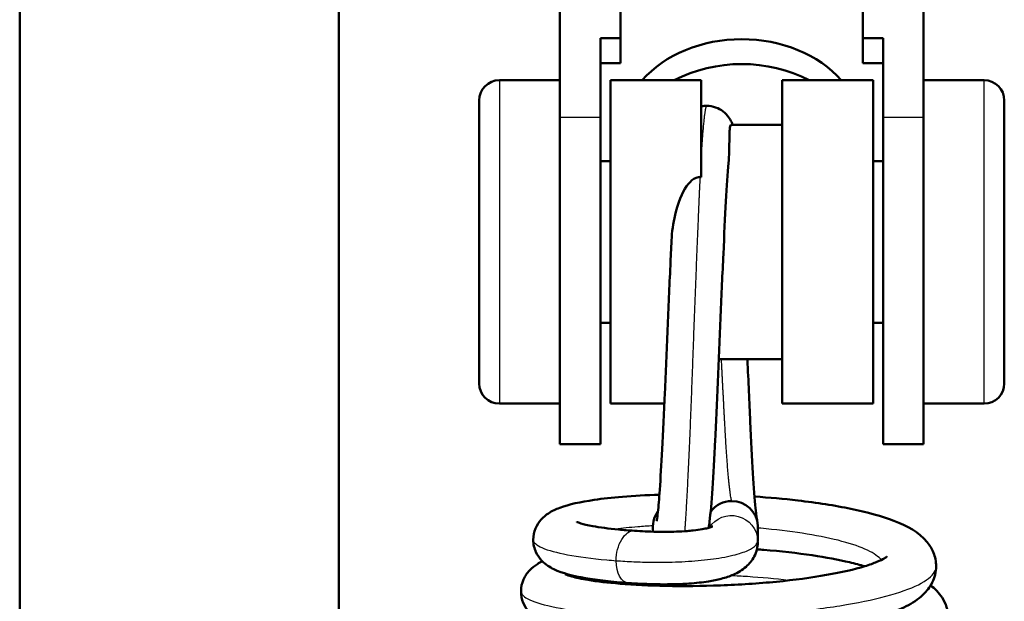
# Model space of a CAD drawing. Header units: millimetres. Extents: x 247 to 1050, y 34 to 1073.
# Tile 21 of 58: x 345 to 369, y 159 to 174. Entities that reach past the tile are written whole.
import ezdxf

# ---------------------------------------------------------------- set-up
doc = ezdxf.new("R2010")
doc.units = ezdxf.units.MM
doc.header["$LTSCALE"] = 0.75
doc.layers.add('Visible', color=7, linetype='Continuous', lineweight=50)
doc.layers.add('Visible Narrow', color=7, linetype='Continuous', lineweight=25)

msp = doc.modelspace()

# ---------------------------------------------------------------- linework, layer by layer
at = {"layer": 'Visible'}
for p, q in [((358.177, 171.185, 48.768), (358.177, 212.857, 16.211)), ((367.177, 212.857, 16.211), (367.177, 171.185, 48.768)), ((344.802, 100.994, 38.834), (344.802, 184.167, 38.834)), ((352.702, 184.167, 38.834), (352.702, 92.819, 38.834)), ((359.677, 173.147, 47.235), (359.677, 176.299, 44.773)), ((365.677, 173.147, 47.235), (365.677, 176.299, 44.773)), ((359.177, 171.185, 48.768), (359.177, 173.147, 47.235)), ((359.177, 173.147, 47.235), (359.677, 173.147, 47.235)), ((359.677, 173.147, 47.235), (359.677, 172.532, 46.447)), ((365.677, 173.147, 47.235), (366.177, 173.147, 47.235)), ((365.677, 173.147, 47.235), (365.677, 172.532, 46.447)), ((366.177, 171.185, 48.768), (366.177, 173.147, 47.235)), ((359.677, 172.532, 46.447), (359.177, 172.532, 46.447)), ((366.177, 172.532, 46.447), (365.677, 172.532, 46.447)), ((358.177, 172.107, 44.828), (356.677, 172.107, 44.828)), ((361.677, 172.107, 44.828), (359.427, 172.107, 44.828)), ((365.927, 172.107, 44.828), (363.677, 172.107, 44.828)), ((367.177, 172.107, 44.828), (368.677, 172.107, 44.828)), ((363.677, 171.007, 44.828), (362.416, 171.007, 44.828)), ((359.177, 170.107, 44.828), (359.427, 170.107, 44.828)), ((365.927, 170.107, 44.828), (366.177, 170.107, 44.828)), ((359.177, 166.107, 44.828), (359.427, 166.107, 44.828)), ((365.927, 166.107, 44.828), (366.177, 166.107, 44.828)), ((363.677, 165.207, 44.828), (362.11, 165.207, 44.828)), ((358.177, 164.107, 44.828), (356.677, 164.107, 44.828)), ((360.764, 164.107, 44.828), (359.427, 164.107, 44.828)), ((365.927, 164.107, 44.828), (363.677, 164.107, 44.828)), ((367.177, 164.107, 44.828), (368.677, 164.107, 44.828)), ((359.177, 163.107, 44.828), (358.177, 163.107, 44.828)), ((367.177, 163.107, 44.828), (366.177, 163.107, 44.828)), ((363.077, 160.694, 45.523), (363.077, 161.052, 43.555))]:
    msp.add_line(p, q, dxfattribs=at)
at = {"layer": 'Visible', "extrusion": (-4.44089e-16, 0.615661, 0.788011)}
msp.add_arc((-362.677, -111.361, 134.822), 3, 214.7785, 325.2215, dxfattribs=at)
at = {"layer": 'Visible', "extrusion": (-1.83187e-15, -0.615661, -0.788011)}
msp.add_arc((362.677, -111.361, -133.822), 3, 236.1845, 303.8155, dxfattribs=at)
at = {"layer": 'Visible', "extrusion": (0, 0, -1)}
for centre, start, end in [((-356.677, 171.607, -44.828), 0, 90), ((-368.677, 171.607, -44.828), 90, 180), ((-356.677, 164.607, -44.828), 270, 0), ((-368.677, 164.607, -44.828), 180, 270)]:
    msp.add_arc(centre, 0.5, start, end, dxfattribs=at)
at = {"layer": 'Visible', "extrusion": (1, 0, 0)}
for centre, radius, end in [((168.107, 44.828, 359.427), 4, 180), ((168.107, 44.828, 361.677), 4, 66.3615), ((168.107, 44.828, 363.677), 4, 180), ((168.107, 44.828, 365.927), 4, 180), ((168.107, 44.828, 369.177), 3.5, 180)]:
    msp.add_arc(centre, radius, 0, end, dxfattribs=at)
at = {"layer": 'Visible', "extrusion": (-1, 0, 0)}
msp.add_arc((-168.107, 44.828, -356.177), 3.5, 0, 180, dxfattribs=at)
at = {"layer": 'Visible', "extrusion": (-1, -4.11799e-31, 9.27288e-16)}
for centre in [(-168.107, 44.828, -358.177), (-168.107, 44.828, -359.177)]:
    msp.add_arc(centre, 5, 0, 128, dxfattribs=at)
at = {"layer": 'Visible', "extrusion": (1, 3.89352e-16, -3.04195e-16)}
msp.add_arc((168.107, 44.828, 366.177), 5, 52, 180, dxfattribs=at)
at = {"layer": 'Visible', "extrusion": (1, -1.57465e-16, -1.00409e-15)}
msp.add_arc((168.107, 44.828, 367.177), 5, 52, 180, dxfattribs=at)
at = {"layer": 'Visible', "extrusion": (0.014273, 0.131184, -0.991255)}
for start, end in [(30.7954, 83.8445), (83.8445, 170.4857), (170.4857, 173.8445)]:
    msp.add_arc((-342.882, 203.312, -16.865), 0.65, start, end, dxfattribs=at)
at = {"layer": 'Visible', "extrusion": (-0.014273, -0.131184, 0.991255)}
msp.add_arc((341.589, 203.173, 16.883), 0.65, 149.8722, 196.4977, dxfattribs=at)
at = {"layer": 'Visible', "extrusion": (2.78922e-05, -0.400957, -0.916097)}
msp.add_ellipse((361.657, 169.633, 48.527), major_axis=(0.137, -0.013, 0.006), ratio=0.627706, start_param=4.546324, end_param=4.793798, dxfattribs=at)
at = {"layer": 'Visible'}
msp.add_open_spline([(361.677, 171.459, 44.47), (361.722, 171.468, 44.455), (361.767, 171.473, 44.441), (361.813, 171.473, 44.427)], degree=3, dxfattribs=at)
for points, knots in [([(361.813, 171.473, 44.427), (361.887, 171.473, 44.403), (361.961, 171.46, 44.38), (362.1, 171.412, 44.328), (362.165, 171.375, 44.299), (362.273, 171.29, 44.229), (362.318, 171.241, 44.188), (362.382, 171.153, 44.091), (362.404, 171.113, 44.037), (362.432, 171.052, 43.935), (362.442, 171.029, 43.888), (362.45, 171.007, 43.839)], [0, 0, 0, 0, 0.0232552, 0.0232552, 0.0466147, 0.0466147, 0.0694735, 0.0694735, 0.0902329, 0.0902329, 0.1062806, 0.1062806, 0.1062806, 0.1062806]), ([(362.416, 171.007, 44.828), (362.414, 171.007, 44.86), (362.412, 171.006, 44.891), (362.401, 171.001, 45.064), (362.394, 170.986, 45.205), (362.383, 170.936, 45.483), (362.379, 170.901, 45.619), (362.373, 170.788, 45.954), (362.372, 170.698, 46.147), (362.369, 170.437, 46.579), (362.366, 170.256, 46.794), (362.349, 170.058, 46.974)], [0.1742926, 0.1742926, 0.1742926, 0.1742926, 0.1781947, 0.1781947, 0.1956946, 0.1956946, 0.2130153, 0.2130153, 0.2392997, 0.2392997, 0.2752939, 0.2752939, 0.2752939, 0.2752939]), ([(362.349, 170.058, 46.974), (362.328, 169.807, 47.404), (362.306, 169.482, 47.797), (362.265, 168.726, 48.469), (362.244, 168.279, 48.75), (362.2, 167.326, 49.159), (362.177, 166.805, 49.289), (362.132, 165.752, 49.378), (362.11, 165.207, 49.334), (362.067, 164.17, 49.078), (362.043, 163.666, 48.862), (361.997, 162.761, 48.287), (361.973, 162.349, 47.919), (361.929, 161.67, 47.079), (361.907, 161.393, 46.601), (361.874, 161.133, 45.967), (361.867, 161.082, 45.833), (361.859, 161.035, 45.697)], [0, 0, 0, 0, 0.14946, 0.14946, 0.30384, 0.30384, 0.461045, 0.461045, 0.621062, 0.621062, 0.781556, 0.781556, 0.943214, 0.943214, 1.105761, 1.105761, 1.148885, 1.148885, 1.148885, 1.148885]), ([(360.938, 168.143, 48.828), (360.948, 168.354, 48.825), (360.978, 168.568, 48.807), (361.098, 169.077, 48.721), (361.2, 169.321, 48.644), (361.369, 169.563, 48.555), (361.429, 169.625, 48.529), (361.516, 169.681, 48.506), (361.543, 169.694, 48.5), (361.595, 169.709, 48.493), (361.619, 169.713, 48.492), (361.644, 169.713, 48.492)], [0.1219043, 0.1219043, 0.1219043, 0.1219043, 0.1571876, 0.1571876, 0.2081358, 0.2081358, 0.2330766, 0.2330766, 0.2428884, 0.2428884, 0.2509619, 0.2509619, 0.2509619, 0.2509619]), ([(360.571, 161.203, 45.274), (360.571, 161.203, 45.396), (360.574, 161.215, 45.518), (360.584, 161.273, 45.872), (360.593, 161.339, 46.103), (360.617, 161.56, 46.689), (360.633, 161.749, 47.037), (360.667, 162.258, 47.737), (360.688, 162.6, 48.084), (360.731, 163.4, 48.687), (360.754, 163.878, 48.938), (360.798, 164.879, 49.271), (360.819, 165.416, 49.356), (360.864, 166.477, 49.352), (360.887, 167.016, 49.261), (360.92, 167.733, 49.017), (360.929, 167.942, 48.929), (360.939, 168.143, 48.828)], [0.1267179, 0.1267179, 0.1267179, 0.1267179, 0.163195, 0.163195, 0.2345046, 0.2345046, 0.3513212, 0.3513212, 0.4943606, 0.4943606, 0.6522317, 0.6522317, 0.8111814, 0.8111814, 0.9709933, 0.9709933, 1.0386361, 1.0386361, 1.0386361, 1.0386361]), ([(362.818, 165.207, 39.556), (362.818, 165.2, 39.557), (362.819, 165.194, 39.558), (362.842, 164.66, 39.64), (362.865, 164.139, 39.809), (362.91, 163.193, 40.3), (362.931, 162.755, 40.629), (362.975, 162.03, 41.394), (362.998, 161.73, 41.837), (363.037, 161.34, 42.708), (363.059, 161.207, 43.14), (363.061, 161.195, 43.574)], [0.8977888, 0.8977888, 0.8977888, 0.8977888, 0.8997461, 0.8997461, 1.0599517, 1.0599517, 1.219918, 1.219918, 1.3762747, 1.3762747, 1.5065411, 1.5065411, 1.5065411, 1.5065411]), ([(357.515, 160.74, 43.44), (357.515, 160.837, 43.366), (357.537, 160.936, 43.29), (357.608, 161.106, 43.129), (357.657, 161.179, 43.041), (357.769, 161.304, 42.842), (357.832, 161.353, 42.727), (357.985, 161.453, 42.43), (358.076, 161.494, 42.243), (358.406, 161.617, 41.602), (358.683, 161.675, 41.156), (359.235, 161.756, 40.528), (359.47, 161.782, 40.308), (360.006, 161.826, 39.9), (360.315, 161.843, 39.716), (360.64, 161.853, 39.57)], [0, 0, 0, 0, 0.0368217, 0.0368217, 0.0734248, 0.0734248, 0.1149088, 0.1149088, 0.178209, 0.178209, 0.3341592, 0.3341592, 0.4302164, 0.4302164, 0.5364308, 0.5364308, 0.5364308, 0.5364308]), ([(362.993, 161.808, 39.183), (363.359, 161.784, 39.218), (363.722, 161.751, 39.298), (364.537, 161.656, 39.579), (364.985, 161.586, 39.819), (365.787, 161.419, 40.424), (366.147, 161.321, 40.799), (366.78, 161.076, 41.658), (367.056, 160.936, 42.165), (367.331, 160.601, 42.768), (367.385, 160.515, 42.9), (367.466, 160.315, 43.16), (367.491, 160.199, 43.291), (367.491, 160.083, 43.419)], [0.776862, 0.776862, 0.776862, 0.776862, 0.8868678, 0.8868678, 1.0370164, 1.0370164, 1.1924313, 1.1924313, 1.3655607, 1.3655607, 1.4151231, 1.4151231, 1.4670674, 1.4670674, 1.4670674, 1.4670674]), ([(358.592, 161.181, 44.463), (358.592, 161.181, 44.514), (358.594, 161.18, 44.564), (358.611, 161.172, 44.78), (358.645, 161.159, 44.944), (358.764, 161.124, 45.337), (358.866, 161.1, 45.563), (359.162, 161.046, 46.066), (359.379, 161.016, 46.336), (359.749, 160.981, 46.688), (359.881, 160.97, 46.798), (360.019, 160.961, 46.898)], [0.1182492, 0.1182492, 0.1182492, 0.1182492, 0.1333895, 0.1333895, 0.1831674, 0.1831674, 0.2569372, 0.2569372, 0.3591331, 0.3591331, 0.4104973, 0.4104973, 0.4104973, 0.4104973]), ([(360.019, 160.961, 46.898), (360.193, 160.949, 47.026), (360.378, 160.941, 47.141), (360.729, 160.933, 47.3), (360.894, 160.934, 47.355), (361.15, 160.943, 47.385), (361.239, 160.947, 47.385), (361.377, 160.958, 47.364), (361.429, 160.963, 47.351), (361.558, 160.977, 47.303), (361.632, 160.988, 47.259), (361.751, 161.009, 47.153), (361.798, 161.019, 47.094), (361.876, 161.039, 46.963), (361.906, 161.049, 46.888), (361.948, 161.064, 46.726), (361.959, 161.07, 46.635), (361.959, 161.07, 46.545)], [0, 0, 0, 0, 0.0647538, 0.0647538, 0.1156512, 0.1156512, 0.1419614, 0.1419614, 0.1578592, 0.1578592, 0.1833193, 0.1833193, 0.2057919, 0.2057919, 0.2295421, 0.2295421, 0.2564274, 0.2564274, 0.2564274, 0.2564274]), ([(359.878, 159.669, 46.86), (359.472, 159.697, 46.58), (359.109, 159.739, 46.23), (358.494, 159.845, 45.436), (358.25, 159.903, 44.976), (357.927, 160.061, 44.332), (357.826, 160.12, 44.138), (357.675, 160.278, 43.869), (357.623, 160.349, 43.779), (357.541, 160.524, 43.606), (357.515, 160.632, 43.522), (357.515, 160.74, 43.44)], [0.0000028, 0.0000028, 0.0000028, 0.0000028, 0.1482424, 0.1482424, 0.3030394, 0.3030394, 0.3696675, 0.3696675, 0.406828, 0.406828, 0.4474301, 0.4474301, 0.4474301, 0.4474301]), ([(363.077, 160.677, 45.521), (363.074, 160.563, 45.651), (363.044, 160.436, 45.773), (362.935, 160.226, 46.008), (362.863, 160.141, 46.127), (362.691, 159.988, 46.397), (362.585, 159.926, 46.551), (362.378, 159.836, 46.813), (362.28, 159.803, 46.923), (362.075, 159.749, 47.105), (361.97, 159.728, 47.18), (361.707, 159.685, 47.315), (361.539, 159.667, 47.363), (361.235, 159.646, 47.388), (361.095, 159.64, 47.379), (360.798, 159.635, 47.323), (360.64, 159.636, 47.27), (360.274, 159.645, 47.112), (360.071, 159.656, 46.993), (359.878, 159.669, 46.86)], [0, 0, 0, 0, 0.0520768, 0.0520768, 0.1000674, 0.1000674, 0.1585614, 0.1585614, 0.2036045, 0.2036045, 0.2423745, 0.2423745, 0.2930853, 0.2930853, 0.3343183, 0.3343183, 0.3837297, 0.3837297, 0.4538796, 0.4538796, 0.4538796, 0.4538796]), ([(365.715, 160.083, 40.773), (365.605, 160.116, 40.617), (365.481, 160.149, 40.47), (365.078, 160.245, 40.061), (364.762, 160.304, 39.828), (364.052, 160.409, 39.447), (363.643, 160.455, 39.305), (363.169, 160.493, 39.218), (363.111, 160.498, 39.209), (363.053, 160.502, 39.201)], [0.2817007, 0.2817007, 0.2817007, 0.2817007, 0.3397502, 0.3397502, 0.4562159, 0.4562159, 0.5836393, 0.5836393, 0.6012014, 0.6012014, 0.6012014, 0.6012014]), ([(357.213, 159.461, 43.208), (357.213, 159.563, 43.123), (357.236, 159.666, 43.036), (357.312, 159.843, 42.852), (357.365, 159.918, 42.753), (357.485, 160.047, 42.526), (357.553, 160.098, 42.395), (357.66, 160.165, 42.177), (357.701, 160.187, 42.092), (357.743, 160.207, 42.007)], [0, 0, 0, 0, 0.040004, 0.040004, 0.0797336, 0.0797336, 0.126196, 0.126196, 0.1553141, 0.1553141, 0.1553141, 0.1553141]), ([(358.304, 159.886, 44.27), (358.304, 159.886, 44.365), (358.311, 159.883, 44.461), (358.35, 159.866, 44.752), (358.401, 159.848, 44.947), (358.57, 159.802, 45.41), (358.71, 159.772, 45.673), (359.094, 159.709, 46.235), (359.363, 159.676, 46.523), (360.005, 159.624, 47.045), (360.394, 159.604, 47.271), (361.232, 159.588, 47.599), (361.694, 159.592, 47.698), (362.616, 159.627, 47.749), (363.089, 159.658, 47.697), (363.976, 159.744, 47.451), (364.403, 159.801, 47.253), (365.143, 159.932, 46.741), (365.47, 160.007, 46.423), (365.839, 160.12, 45.895), (365.941, 160.157, 45.718), (366.1, 160.222, 45.368), (366.161, 160.252, 45.195), (366.238, 160.296, 44.867), (366.261, 160.313, 44.714), (366.272, 160.322, 44.513), (366.273, 160.323, 44.467), (366.273, 160.323, 44.42)], [0.120316, 0.120316, 0.120316, 0.120316, 0.148792, 0.148792, 0.208674, 0.208674, 0.29728, 0.29728, 0.413683, 0.413683, 0.545715, 0.545715, 0.683693, 0.683693, 0.822978, 0.822978, 0.961177, 0.961177, 1.095704, 1.095704, 1.15744, 1.15744, 1.212782, 1.212782, 1.259175, 1.259175, 1.273095, 1.273095, 1.273095, 1.273095]), ([(367.491, 160.083, 43.419), (367.491, 159.943, 43.576), (367.454, 159.802, 43.734), (367.336, 159.564, 44.064), (367.255, 159.465, 44.238), (367.043, 159.263, 44.672), (366.902, 159.173, 44.935), (366.448, 158.942, 45.673), (366.081, 158.823, 46.134), (365.183, 158.61, 46.921), (364.632, 158.519, 47.249), (363.548, 158.392, 47.631), (363.011, 158.349, 47.726), (361.967, 158.299, 47.733), (361.445, 158.29, 47.652), (360.469, 158.301, 47.334), (360.002, 158.322, 47.093), (359.17, 158.389, 46.484), (358.797, 158.435, 46.106), (358.162, 158.556, 45.247), (357.91, 158.62, 44.747), (357.582, 158.801, 44.075), (357.487, 158.866, 43.888), (357.349, 159.027, 43.629), (357.303, 159.098, 43.542), (357.234, 159.264, 43.373), (357.213, 159.363, 43.29), (357.213, 159.461, 43.208)], [0, 0, 0, 0, 0.063056, 0.063056, 0.127057, 0.127057, 0.219996, 0.219996, 0.396162, 0.396162, 0.583693, 0.583693, 0.743123, 0.743123, 0.897428, 0.897428, 1.051214, 1.051214, 1.207399, 1.207399, 1.373747, 1.373747, 1.438396, 1.438396, 1.474132, 1.474132, 1.512476, 1.512476, 1.512476, 1.512476]), ([(367.355, 159.61, 41.906), (367.461, 159.528, 42.115), (367.559, 159.432, 42.324), (367.729, 159.171, 42.753), (367.793, 158.989, 42.972), (367.793, 158.804, 43.186)], [1.3998232, 1.3998232, 1.3998232, 1.3998232, 1.4742754, 1.4742754, 1.5588667, 1.5588667, 1.5588667, 1.5588667])]:
    msp.add_open_spline(points, degree=3, knots=knots, dxfattribs=at)
at = {"layer": 'Visible Narrow'}
for p, q in [((359.177, 171.185, 48.768), (358.177, 171.185, 48.768)), ((367.177, 171.185, 48.768), (366.177, 171.185, 48.768)), ((363.076, 160.732, 45.528), (363.076, 161.09, 43.56))]:
    msp.add_line(p, q, dxfattribs=at)
at = {"layer": 'Visible Narrow', "extrusion": (1, 0, 0)}
msp.add_arc((168.107, 44.828, 356.677), 4, 0, 180, dxfattribs=at)
at = {"layer": 'Visible Narrow', "extrusion": (-1, 0, 0)}
msp.add_arc((-168.107, 44.828, -368.677), 4, 0, 180, dxfattribs=at)
at = {"layer": 'Visible Narrow', "extrusion": (0.014273, 0.131184, -0.991255)}
for start, end in [(26.1093, 170.4857), (170.4857, 173.8445), (173.8445, 175.3545)]:
    msp.add_arc((-342.92, 203.219, -18.862), 0.65, start, end, dxfattribs=at)
at = {"layer": 'Visible Narrow', "extrusion": (-0.809017, 0.105144, -0.578304)}
msp.add_arc((-205.369, -156.231, -301.459), 0.65, 77.3338, 177.8952, dxfattribs=at)
at = {"layer": 'Visible Narrow', "extrusion": (-0.809017, 0.105145, -0.578304)}
msp.add_arc((-205.369, -156.231, -301.459), 0.65, 358.0123, 77.3342, dxfattribs=at)
at = {"layer": 'Visible Narrow'}
for points, weights, knots in [([(361.813, 171.473, 44.427), (361.795, 171.473, 44.914), (361.777, 171.389, 45.393), (361.729, 171.152, 46.74), (361.677, 170.318, 47.824)], [0.973507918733, 0.982922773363, 1, 0.953474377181, 0.963822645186], [0.4719569, 0.4719569, 0.4719569, 0.5, 0.5, 0.5764013, 0.5764013, 0.5764013]), ([(361.644, 169.713, 48.492), (361.629, 169.423, 48.764), (361.615, 169.097, 48.992), (361.534, 167.206, 50.317), (361.452, 164.932, 49.917), (361.371, 162.658, 49.517), (361.29, 161.333, 47.626), (361.277, 161.12, 47.321), (361.263, 160.95, 46.992)], [0.977155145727, 0.986004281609, 1, 0.923879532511, 1, 0.923879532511, 1, 0.986923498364, 0.978339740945], [0.6020172, 0.6020172, 0.6020172, 0.625, 0.625, 0.75, 0.75, 0.875, 0.875, 0.8964734, 0.8964734, 0.8964734]), ([(362.427, 161.698, 43.631), (362.346, 162.027, 41.891), (362.265, 163.491, 40.893), (362.222, 164.273, 40.36), (362.175, 165.207, 40.207)], [1, 0.923879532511, 1, 0.957824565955, 0.962384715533], [0, 0, 0, 0.125, 0.125, 0.1942577, 0.1942577, 0.1942577])]:
    msp.add_rational_spline(points, weights, degree=2, knots=knots, dxfattribs=at)
for points, knots in [([(360.478, 161.082, 40.402), (360.35, 161.076, 40.486), (360.226, 161.068, 40.577), (360.109, 161.059, 40.676), (359.904, 161.043, 40.849), (359.718, 161.023, 41.044), (359.556, 161, 41.257)], [0.848230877, 0.848230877, 0.848230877, 0.848230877, 0.8515625, 0.8515625, 0.8515625, 0.857411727, 0.857411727, 0.857411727, 0.857411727]), ([(366.131, 160.238, 42.768), (366.124, 160.247, 42.731), (366.117, 160.256, 42.695), (366.109, 160.265, 42.658), (366.032, 160.349, 42.307), (365.903, 160.432, 41.968), (365.725, 160.509, 41.655), (365.548, 160.587, 41.343), (365.324, 160.659, 41.056), (365.062, 160.725, 40.809), (364.8, 160.791, 40.561), (364.5, 160.849, 40.353), (364.177, 160.899, 40.191), (363.853, 160.949, 40.03), (363.506, 160.99, 39.916), (363.149, 161.022, 39.855), (363.125, 161.024, 39.851), (363.101, 161.026, 39.847), (363.077, 161.028, 39.843)], [0.79606244, 0.79606244, 0.79606244, 0.79606244, 0.796875, 0.796875, 0.796875, 0.8046875, 0.8046875, 0.8046875, 0.8125, 0.8125, 0.8125, 0.8203125, 0.8203125, 0.8203125, 0.828125, 0.828125, 0.828125, 0.82864433, 0.82864433, 0.82864433, 0.82864433]), ([(357.515, 160.74, 43.44), (357.515, 160.738, 43.456), (357.516, 160.736, 43.472), (357.516, 160.733, 43.488), (357.52, 160.667, 43.966), (357.597, 160.601, 44.442), (357.741, 160.539, 44.897), (357.885, 160.477, 45.352), (358.097, 160.419, 45.786), (358.367, 160.368, 46.179), (358.637, 160.317, 46.572), (358.966, 160.274, 46.925), (359.338, 160.24, 47.224), (359.413, 160.233, 47.283), (359.489, 160.227, 47.341), (359.567, 160.221, 47.396)], [0.8747417, 0.8747417, 0.8747417, 0.8747417, 0.875, 0.875, 0.875, 0.8828125, 0.8828125, 0.8828125, 0.890625, 0.890625, 0.890625, 0.8984375, 0.8984375, 0.8984375, 0.89999988, 0.89999988, 0.89999988, 0.89999988]), ([(359.567, 160.221, 47.396), (359.716, 160.211, 47.501), (359.86, 160.202, 47.592), (360.004, 160.196, 47.672), (360.149, 160.19, 47.751), (360.293, 160.186, 47.818), (360.437, 160.184, 47.872), (360.582, 160.182, 47.925), (360.726, 160.183, 47.966), (360.871, 160.185, 47.992), (360.979, 160.188, 48.011), (361.088, 160.191, 48.022), (361.197, 160.197, 48.024), (361.305, 160.202, 48.025), (361.413, 160.209, 48.018), (361.519, 160.217, 48), (361.626, 160.226, 47.982), (361.729, 160.236, 47.954), (361.829, 160.248, 47.917), (361.929, 160.26, 47.879), (362.024, 160.273, 47.832), (362.113, 160.287, 47.776), (362.215, 160.303, 47.713), (362.308, 160.321, 47.638), (362.392, 160.34, 47.556), (362.476, 160.358, 47.474), (362.551, 160.378, 47.384), (362.618, 160.398, 47.288), (362.684, 160.418, 47.192), (362.742, 160.439, 47.091), (362.792, 160.46, 46.985), (362.842, 160.481, 46.879), (362.884, 160.503, 46.769), (362.92, 160.525, 46.655), (362.956, 160.547, 46.541), (362.985, 160.569, 46.423), (363.008, 160.591, 46.301), (363.031, 160.614, 46.179), (363.048, 160.637, 46.054), (363.059, 160.66, 45.925), (363.07, 160.684, 45.796), (363.076, 160.708, 45.664), (363.076, 160.732, 45.528)], [0, 0, 0, 0, 0.083333, 0.083333, 0.083333, 0.166667, 0.166667, 0.166667, 0.25, 0.25, 0.25, 0.3125, 0.3125, 0.3125, 0.375, 0.375, 0.375, 0.4375, 0.4375, 0.4375, 0.5, 0.5, 0.5, 0.571429, 0.571429, 0.571429, 0.642857, 0.642857, 0.642857, 0.714286, 0.714286, 0.714286, 0.785714, 0.785714, 0.785714, 0.857143, 0.857143, 0.857143, 0.928571, 0.928571, 0.928571, 1, 1, 1, 1]), ([(357.213, 159.461, 43.208), (357.213, 159.435, 43.393), (357.223, 159.409, 43.578), (357.243, 159.383, 43.761), (357.298, 159.312, 44.265), (357.428, 159.243, 44.76), (357.628, 159.179, 45.226), (357.827, 159.115, 45.691), (358.096, 159.056, 46.127), (358.422, 159.006, 46.514), (358.749, 158.956, 46.902), (359.132, 158.915, 47.241), (359.557, 158.886, 47.518), (359.981, 158.856, 47.795), (360.446, 158.838, 48.01), (360.932, 158.832, 48.154), (361.417, 158.827, 48.297), (361.923, 158.834, 48.37), (362.427, 158.855, 48.369), (362.932, 158.876, 48.368), (363.435, 158.91, 48.293), (363.915, 158.957, 48.149), (364.395, 159.004, 48.004), (364.852, 159.063, 47.79), (365.267, 159.134, 47.516), (365.681, 159.204, 47.241), (366.053, 159.286, 46.907), (366.367, 159.376, 46.527), (366.681, 159.465, 46.147), (366.936, 159.563, 45.722), (367.123, 159.666, 45.27), (367.309, 159.769, 44.819), (367.427, 159.876, 44.34), (367.471, 159.985, 43.856), (367.484, 160.018, 43.711), (367.491, 160.05, 43.565), (367.491, 160.083, 43.419)], [0.70809198, 0.70809198, 0.70809198, 0.70809198, 0.7109375, 0.7109375, 0.7109375, 0.71875, 0.71875, 0.71875, 0.7265625, 0.7265625, 0.7265625, 0.734375, 0.734375, 0.734375, 0.7421875, 0.7421875, 0.7421875, 0.75, 0.75, 0.75, 0.7578125, 0.7578125, 0.7578125, 0.765625, 0.765625, 0.765625, 0.7734375, 0.7734375, 0.7734375, 0.78125, 0.78125, 0.78125, 0.7890625, 0.7890625, 0.7890625, 0.79140973, 0.79140973, 0.79140973, 0.79140973]), ([(363.834, 159.733, 39.492), (363.507, 159.772, 39.379), (363.164, 159.803, 39.308), (362.819, 159.826, 39.282), (362.681, 159.835, 39.272), (362.543, 159.843, 39.268), (362.405, 159.849, 39.272)], [0.657155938, 0.657155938, 0.657155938, 0.657155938, 0.6640625, 0.6640625, 0.6640625, 0.666814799, 0.666814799, 0.666814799, 0.666814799])]:
    msp.add_open_spline(points, degree=3, knots=knots, dxfattribs=at)
msp.add_open_spline([(359.194, 159.734, 41.012), (359.155, 159.727, 41.069), (359.118, 159.721, 41.126), (359.082, 159.714, 41.185)], degree=3, dxfattribs=at)

doc.saveas('drawing.dxf')
